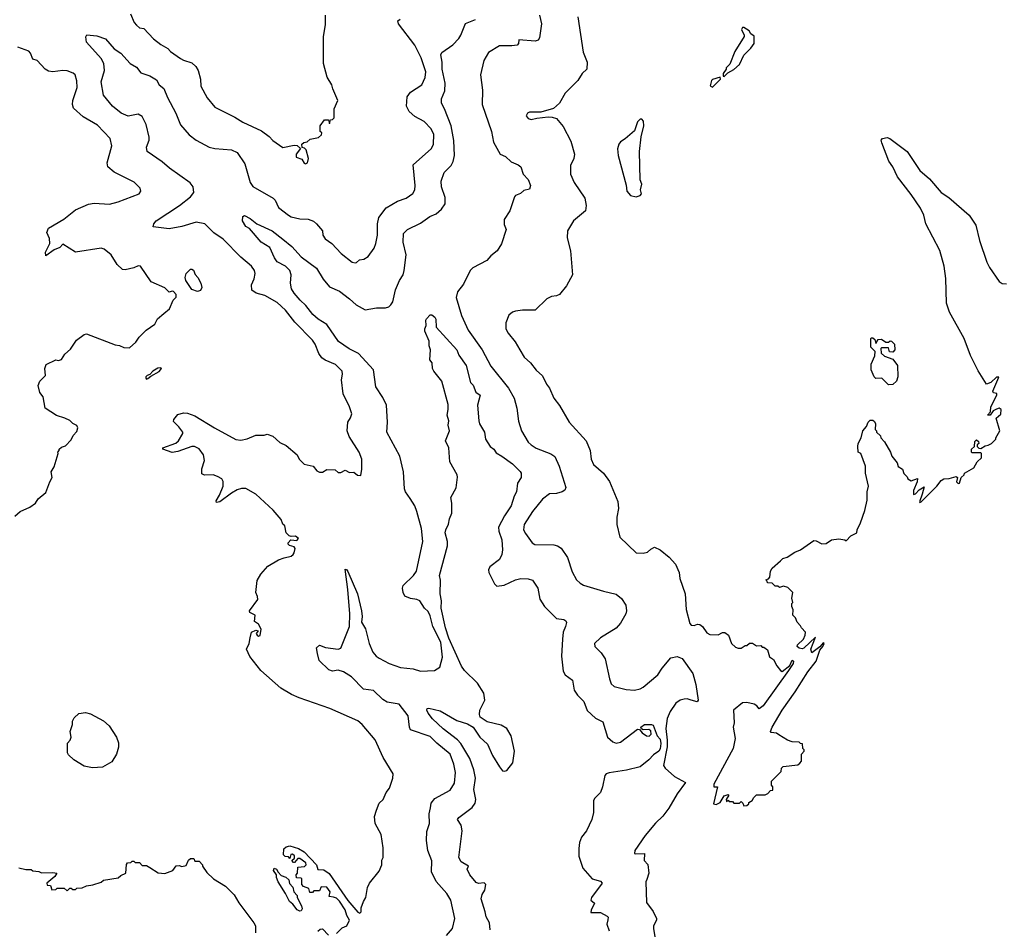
# Model space of a CAD drawing. Extents: x 1863118 to 1989590, y 394482 to 532474.
# Tile 148 of 215: x 1946911 to 1953851, y 458290 to 464704. Entities that reach past the tile are written whole.
import ezdxf

# ---------------------------------------------------------------- set-up
doc = ezdxf.new("R2010")
doc.units = 0

msp = doc.modelspace()

# ---------------------------------------------------------------- linework, layer by layer
at = {"layer": '0CON20XD'}
for points in [[(1947692, 464745), (1947718, 464685), (1947735, 464666), (1947756.1, 464646.1), (1947785, 464641.2), (1947855, 464568.6), (1947905, 464529.2), (1947955, 464501.4), (1947975, 464480), (1948045, 464430.8), (1948065, 464418), (1948125, 464398.8), (1948152.7, 464372.7), (1948168.8, 464345), (1948186, 464285), (1948188.8, 464235), (1948233, 464153), (1948285.9, 464085.9), (1948427, 464017), (1948485, 463980), (1948615, 463920.8), (1948670.3, 463880.3), (1948695, 463851.2), (1948765, 463802.5), (1948845, 463820), (1948867, 463817), (1948890, 463795), (1948860, 463755), (1948860, 463735), (1948899.3, 463719.3), (1948915, 463692.5), (1948925, 463687.5), (1948940, 463695), (1948946.7, 463725), (1948930, 463785), (1948918.3, 463798.3), (1948901.7, 463801.7), (1948900, 463825), (1948913, 463837), (1948938.3, 463841.7), (1948958.3, 463861.7), (1949017, 463873), (1949038.3, 463891.7), (1949040, 463905), (1949030, 463915), (1949030, 463955), (1949058.3, 463998.3), (1949088.3, 463998.3), (1949095, 463970), (1949101.7, 463998.3), (1949115, 464000), (1949128.3, 464011.7), (1949127.5, 464075), (1949153.3, 464135), (1949117.5, 464215), (1949110, 464245), (1949078.3, 464298.3), (1949052.5, 464395), (1949052, 464585), (1949066.4, 464666.4), (1949067.5, 464735)], [(1950573.5, 464735), (1950589.2, 464675), (1950575.7, 464575), (1950565, 464560), (1950545, 464551.9), (1950428.3, 464561.7), (1950426.2, 464535), (1950417.5, 464525), (1950379.5, 464519.5), (1950291.7, 464518.3), (1950215, 464471.9), (1950181.5, 464415), (1950158.7, 464315), (1950172.6, 464207.4), (1950170.4, 464105), (1950236.1, 463915), (1950249.7, 463839.7), (1950296.7, 463755), (1950335, 463738), (1950375, 463702), (1950425, 463679.2), (1950442, 463665), (1950460, 463615), (1950495.9, 463575.9), (1950511.1, 463535), (1950505, 463509.2), (1950465, 463498.9), (1950441.7, 463478.3), (1950406.2, 463465), (1950397.5, 463455), (1950365, 463356.2), (1950326.2, 463295), (1950325, 463260), (1950340, 463225), (1950307.3, 463122.7), (1950275.7, 463074.3), (1950231.7, 463038.3), (1950203.3, 463005), (1950105, 462954.3), (1950085.7, 462935), (1950040.2, 462839.8), (1949995.6, 462785), (1949988.1, 462745), (1950025, 462616.7), (1950071.5, 462515), (1950170.5, 462375), (1950231.2, 462261.2), (1950355.4, 462105.4), (1950397.1, 462035), (1950415.6, 461965), (1950427.7, 461872.3), (1950446.9, 461805), (1950495.4, 461725.4), (1950515.3, 461705.3), (1950551.9, 461681.9), (1950655, 461641.9), (1950683.4, 461623.4), (1950713.1, 461555), (1950760.8, 461405), (1950752.9, 461387.1), (1950735, 461374), (1950695, 461362.5), (1950645, 461360), (1950596.1, 461323.9), (1950524.2, 461235.8), (1950465.6, 461145), (1950463, 461107), (1950475, 461080), (1950522.5, 461015), (1950542.2, 461002.2), (1950675, 461000), (1950702.6, 460992.6), (1950726.2, 460976.2), (1950771.2, 460911.2), (1950805, 460810), (1950836.2, 460755), (1950860.3, 460730.3), (1950885, 460715.8), (1951025, 460673.1), (1951115, 460654), (1951151.7, 460621.7), (1951183.8, 460575), (1951188, 460535), (1951182, 460515), (1951145, 460448.8), (1951115, 460412.5), (1951005.7, 460344.3), (1950963.3, 460305), (1950964.2, 460284.2), (1951010.2, 460240.2), (1951037.8, 460197.8), (1951067.1, 460055), (1951080.3, 460020.3), (1951101.8, 460001.8), (1951185, 459980), (1951244.4, 459975.6), (1951283.3, 459985), (1951305, 459997.1), (1951408.1, 460085), (1951438.1, 460131.9), (1951500, 460205), (1951545, 460213.8), (1951579.5, 460199.5), (1951654.5, 460094.5), (1951675.6, 460015), (1951693.8, 459905), (1951685.6, 459894.4), (1951644, 459905), (1951615, 459914.6), (1951595, 459913.2), (1951567.1, 459905), (1951536.2, 459885), (1951495, 459825.4), (1951475, 459775.8), (1951463.9, 459705), (1951474.5, 459624.4), (1951474.2, 459575.8), (1951448.1, 459445), (1951461.2, 459425), (1951525, 459367), (1951604.2, 459325), (1951543.9, 459246.1), (1951486.8, 459145), (1951445, 459086.4), (1951392.3, 459037.7), (1951319.1, 458950.9), (1951245.8, 458845), (1951243.3, 458825), (1951251.7, 458821.7), (1951313.6, 458823.6), (1951312, 458775), (1951337.5, 458747.5), (1951345.6, 458685.6), (1951331.2, 458641.2), (1951323.5, 458625), (1951328.8, 458478.8), (1951374.6, 458414.6), (1951399.2, 458365), (1951400, 458355), (1951379.2, 458315), (1951377.1, 458295), (1951410.2, 458090.2)], [(1948298.3, 461298.3), (1948295, 461310), (1948319.5, 461350.5), (1948345.8, 461415), (1948346.4, 461446.4), (1948336.4, 461466.4), (1948305, 461483.3), (1948275, 461493.3), (1948213.1, 461493.1), (1948195, 461502.5), (1948194.1, 461535.9), (1948213.8, 461595), (1948206.2, 461635), (1948175, 461678.8), (1948143.2, 461693.2), (1948125, 461694.4), (1948025, 461658.6), (1947985, 461652.9), (1947920, 461675), (1947920, 461685), (1948012.3, 461717.7), (1948030, 461735), (1948060, 461785), (1948060, 461795), (1948032.3, 461832.3), (1947995, 461870), (1947996.7, 461885), (1948025, 461918.8), (1948065, 461932.5), (1948095, 461928.6), (1948145, 461909.4), (1948283.3, 461825), (1948435, 461743.8), (1948470.7, 461739.3), (1948515, 461747.5), (1948575, 461773.3), (1948635, 461773.8), (1948655, 461780), (1948695, 461766.7), (1948745, 461722.5), (1948788.3, 461701.7), (1948867.5, 461635), (1948880, 461605), (1948915, 461570), (1948980, 461555), (1949005, 461522.5), (1949025, 461512.5), (1949045, 461512.5), (1949075, 461532.5), (1949135, 461530), (1949155, 461510), (1949175, 461510), (1949205, 461527.5), (1949235, 461510), (1949265, 461512.5), (1949293, 461493), (1949315, 461490), (1949322.5, 461535), (1949322.5, 461605), (1949303.6, 461653.6), (1949233.8, 461765), (1949218.8, 461805), (1949223.3, 461865), (1949243.6, 461896.4), (1949252.5, 461925), (1949236.2, 461975), (1949191.2, 462065), (1949178.8, 462165), (1949186.7, 462205), (1949183.8, 462225), (1949137.5, 462272.5), (1949065, 462303.3), (1949040.5, 462320.5), (1949018.8, 462348.8), (1948994.4, 462415), (1948975.7, 462445), (1948851.1, 462571.1), (1948785, 462654.4), (1948725, 462708.5), (1948638.5, 462758.5), (1948576.7, 462775), (1948547.1, 462797.1), (1948544.1, 462834.1), (1948564.4, 462875.6), (1948571.4, 462915), (1948565.4, 462935.4), (1948545.7, 462965), (1948470.2, 463030.2), (1948345, 463155.7), (1948280.6, 463200.6), (1948216, 463265), (1948155, 463276.2), (1948055, 463246.2), (1947965, 463230), (1947852.3, 463242.3), (1947855.6, 463265), (1947872.9, 463285), (1948037.2, 463392.8), (1948115.7, 463455), (1948138.1, 463485), (1948134.4, 463524.4), (1948113.6, 463553.6), (1947966.9, 463656.9), (1947915, 463701.5), (1947808.6, 463775), (1947805.6, 463805), (1947823.5, 463855), (1947824.4, 463875), (1947803.6, 463965), (1947775, 464020.8), (1947745, 464037.1), (1947675, 464023.1), (1947626.2, 464045), (1947564.4, 464094.4), (1947502.2, 464172.2), (1947485.3, 464265), (1947508.5, 464345), (1947504.1, 464394.1), (1947485, 464429.5), (1947381.2, 464545), (1947377, 464583), (1947384.1, 464595.9), (1947455, 464589.4), (1947515, 464568.5), (1947577.6, 464497.6), (1947625, 464467.1), (1947689.2, 464395), (1947735, 464368.6), (1947765, 464329.2), (1947827.8, 464307.7), (1947875, 464278.5), (1947893.4, 464243.4), (1947927.6, 464217.6), (1947953.8, 464155), (1948012.5, 464045), (1948045, 463962), (1948105, 463891.1), (1948155, 463853.5), (1948246.2, 463805), (1948285.5, 463794.5), (1948405, 463785.5), (1948445, 463767.1), (1948497.3, 463687.3), (1948534.4, 463555), (1948555, 463528.6), (1948698, 463445), (1948711.1, 463431.1), (1948735, 463379.2), (1948806.2, 463325), (1948825, 463314.4), (1948885, 463300), (1948945, 463297.5), (1948982.4, 463282.4), (1949003.5, 463263.5), (1949046.2, 463215), (1949048, 463185), (1949065, 463158), (1949110, 463125), (1949177.5, 463055), (1949253.8, 462995), (1949275, 462988.8), (1949285, 462992), (1949305, 463010), (1949335.8, 463014.2), (1949368, 463035), (1949408.3, 463091.7), (1949421.9, 463125), (1949431.9, 463185), (1949432.2, 463265), (1949441.4, 463308.6), (1949493.9, 463376.1), (1949575, 463424.3), (1949635, 463445.8), (1949681.3, 463478.7), (1949695.7, 463505), (1949699.4, 463535), (1949685, 463680), (1949812.9, 463795), (1949826.7, 463825), (1949831.1, 463895), (1949811.4, 463935), (1949762, 463985), (1949695, 464020.6), (1949655, 464055.8), (1949636.5, 464095), (1949641.2, 464158.8), (1949666.3, 464193.7), (1949745.7, 464245), (1949769.5, 464295), (1949772.7, 464335), (1949740.4, 464435), (1949696.4, 464525), (1949580.8, 464675), (1949576.2, 464695), (1949593.5, 464706.5)], [(1949010.6, 460235), (1949003.8, 460275), (1949025, 460293.8), (1949065.7, 460275.7), (1949155, 460264.5), (1949175, 460272.9), (1949235.6, 460425), (1949236.8, 460515), (1949224.7, 460684.7), (1949205, 460830), (1949215, 460826.7), (1949225, 460812.5), (1949291.8, 460655), (1949320, 460535), (1949325.5, 460494.5), (1949320.8, 460455), (1949348.1, 460408.1), (1949373.3, 460305), (1949399.5, 460245), (1949424.4, 460215), (1949445, 460201.5), (1949515, 460163.5), (1949596.2, 460136.2), (1949685, 460126.2), (1949735, 460109.5), (1949835, 460115.7), (1949872.1, 460137.9), (1949890.8, 460209.2), (1949880.3, 460315), (1949822.8, 460425), (1949805, 460501.2), (1949791.1, 460531.1), (1949763.2, 460553.2), (1949731.2, 460605), (1949709.2, 460615), (1949665, 460621.6), (1949625, 460638.8), (1949613.1, 460665), (1949608.1, 460695), (1949614.6, 460715), (1949686.2, 460785), (1949708.2, 460815), (1949752.7, 461025), (1949743.8, 461115), (1949710.9, 461235), (1949696, 461276), (1949663, 461327), (1949629.4, 461375), (1949622.2, 461395), (1949616.5, 461515), (1949591.5, 461625), (1949499.4, 461795), (1949502.5, 461865), (1949495.5, 461985), (1949470.7, 462040.7), (1949421.1, 462115), (1949404.4, 462235), (1949300.1, 462350.1), (1949233.6, 462383.6), (1949157.3, 462435), (1949074.8, 462554.8), (1949015, 462592.5), (1948976.5, 462625), (1948928.5, 462688.5), (1948886.9, 462726.9), (1948844.7, 462775), (1948827.8, 462805), (1948819.6, 462845), (1948824.5, 462905), (1948815.4, 462935), (1948785, 462964.6), (1948726.7, 462996.7), (1948706.2, 463025), (1948675, 463098.1), (1948612.7, 463135), (1948530.7, 463230.7), (1948505, 463246.2), (1948482, 463285), (1948484.2, 463315.8), (1948495, 463322.5), (1948535, 463302), (1948583.2, 463263.2), (1948689.5, 463215), (1948766.9, 463155), (1948828.5, 463105), (1948895, 463032.1), (1949002.2, 462952.2), (1949051.1, 462875), (1949095, 462820.6), (1949165, 462789.1), (1949234.6, 462735), (1949283, 462693), (1949345, 462658.6), (1949425, 462670.9), (1949488.9, 462671.1), (1949511.8, 462678.2), (1949528, 462692), (1949540, 462715), (1949560.2, 462799.8), (1949588.6, 462865), (1949614.5, 462905.5), (1949621.5, 462935), (1949634.5, 463045), (1949614.5, 463135.5), (1949616.9, 463195), (1949645.4, 463224.6), (1949735, 463268.2), (1949800.6, 463315), (1949845.6, 463335), (1949885, 463367.8), (1949910.4, 463405), (1949909.9, 463449.9), (1949884.5, 463525), (1949882.2, 463565), (1949903.6, 463626.4), (1949951.4, 463675), (1949967, 463703), (1949974.6, 463745.4), (1949970.8, 463850.8), (1949952.2, 463955), (1949905.9, 464075), (1949882.9, 464115), (1949883.2, 464145), (1949907, 464203), (1949910.8, 464255), (1949888.3, 464355), (1949889.7, 464405), (1949878.5, 464455), (1949887.4, 464472.6), (1949965, 464527.1), (1950005, 464570.6), (1950021.1, 464595), (1950053.9, 464676.1), (1950123.3, 464705)], [(1950844.3, 464725), (1950881.9, 464475), (1950911.4, 464405), (1950907.1, 464355), (1950875.9, 464324.1), (1950844.2, 464275), (1950756, 464185), (1950715, 464116.2), (1950672.3, 464077.7), (1950585, 464052.5), (1950505, 464052), (1950490, 464045), (1950481.2, 464025), (1950495, 464006.7), (1950515, 463998.8), (1950555, 464010), (1950635, 464018.8), (1950665, 464016.7), (1950695, 464006.2), (1950740.9, 463950.9), (1950795, 463848), (1950822.5, 463755), (1950815.8, 463725), (1950792.5, 463675), (1950792.5, 463615), (1950820, 463555), (1950894.5, 463444.5), (1950904.3, 463394.3), (1950900, 463355), (1950815, 463286.2), (1950772.5, 463215), (1950770.8, 463165), (1950793.1, 463075), (1950806.9, 462905), (1950764.1, 462825.9), (1950715, 462766.7), (1950695, 462756.7), (1950658.3, 462751.7), (1950627.5, 462735), (1950545, 462656.2), (1950455, 462656.2), (1950405, 462648.8), (1950385, 462641.2), (1950359.7, 462620.3), (1950337.1, 462565), (1950337.1, 462525), (1950352.8, 462492.8), (1950403.2, 462433.2), (1950435, 462376.2), (1950466, 462325), (1950512, 462285), (1950551.7, 462231.7), (1950595, 462193.3), (1950624.3, 462134.3), (1950646, 462105), (1950676.2, 462035), (1950715, 461982.5), (1950784, 461865), (1950902.9, 461735), (1950932.9, 461665), (1950938.6, 461605), (1950955, 461566.7), (1951025, 461506), (1951066.9, 461446.9), (1951127.2, 461307.2), (1951132.4, 461257.6), (1951120.6, 461195), (1951118.6, 461145), (1951140, 461055), (1951255, 460944.2), (1951305, 460941.2), (1951335, 460950), (1951359.7, 460970.3)], [(1951875, 464302.5), (1951901.7, 464328.3), (1951945, 464352.5), (1951985, 464387.5), (1952015, 464452.5), (1952065, 464502.5), (1952087.5, 464535), (1952087, 464587), (1952063.6, 464603.6), (1952052.5, 464625), (1952015, 464647.5), (1952005, 464647.5), (1951997.5, 464635), (1952017.5, 464595), (1952016.7, 464585), (1951950.9, 464479.1), (1951915, 464390), (1951890, 464365), (1951890, 464355), (1951870, 464325), (1951870, 464305), (1951875, 464302.5)], [(1946875.9, 461204.1), (1946913.9, 461236.1), (1946983.6, 461266.4), (1947022.5, 461295), (1947042.5, 461325), (1947095, 461370), (1947122.5, 461445), (1947140, 461475), (1947132.5, 461515), (1947155, 461550), (1947182.5, 461645), (1947180, 461655), (1947190, 461665), (1947190, 461675), (1947205, 461690), (1947235, 461700), (1947275, 461740), (1947287.5, 461772.5), (1947315, 461800), (1947320, 461825), (1947313, 461843), (1947285, 461857.5), (1947265, 461876.7), (1947230, 461895), (1947171.7, 461911.7), (1947090, 461965), (1947076.7, 462045), (1947052.5, 462075), (1947040.8, 462125), (1947052, 462155), (1947093.8, 462195), (1947089.2, 462245), (1947098.3, 462271.7), (1947165, 462304.4), (1947185, 462300.5), (1947205, 462306.9), (1947229.2, 462345), (1947270, 462380), (1947312.5, 462445), (1947365, 462483.3), (1947382.3, 462487.7), (1947585, 462410), (1947615, 462406.7), (1947645, 462392.5), (1947685, 462390), (1947729.3, 462430.7), (1947752.5, 462465), (1947802.5, 462515), (1947863, 462557), (1947882.5, 462595), (1947928, 462632), (1947966.1, 462663.9), (1947993, 462727), (1948013.8, 462746.2), (1948014, 462765), (1947995, 462786.2), (1947985, 462790), (1947965, 462782.5), (1947933.6, 462813.6), (1947837.5, 462855), (1947762.5, 462965), (1947745, 462967.1), (1947716, 462954), (1947655, 462940.2), (1947635, 462942.7), (1947597.4, 462977.4), (1947555, 463046.2), (1947507.5, 463085), (1947485, 463093.8), (1947305, 463063.8), (1947215, 463120), (1947193.1, 463096.9), (1947155, 463081.4), (1947095, 463037.5), (1947092.5, 463065), (1947124, 463125), (1947121.2, 463161.2), (1947103.1, 463203.1), (1947115, 463233.3), (1947221.8, 463298.2), (1947305, 463363.3), (1947395, 463402.2), (1947435, 463408.9), (1947545, 463403.3), (1947605, 463419.4), (1947752.5, 463475), (1947766.1, 463493.9), (1947760, 463515), (1947717, 463557), (1947577.9, 463627.9), (1947532.5, 463665), (1947526.9, 463695), (1947560, 463815), (1947550, 463865), (1947460.2, 463960.2), (1947359.2, 464019.2), (1947290.9, 464080.9), (1947284.4, 464105), (1947286.7, 464135), (1947316.4, 464225), (1947313.2, 464273.2), (1947301.2, 464315), (1947286.9, 464326.9), (1947245, 464341.9), (1947215, 464345.6), (1947145, 464335.8), (1947115, 464340), (1947090, 464355), (1947035, 464416), (1947004, 464425), (1946987.4, 464467.4), (1946975, 464482.9), (1946898.9, 464508.9)], [(1951795, 464227.5), (1951850, 464285), (1951848.3, 464298.3), (1951795, 464282.5), (1951787.5, 464275), (1951778.3, 464238.3), (1951795, 464227.5)], [(1951255, 463453.8), (1951285, 463463.3), (1951292.5, 463475), (1951287.5, 463505), (1951296, 463545), (1951283.3, 463575), (1951278.8, 463775), (1951291.7, 463878.3), (1951310, 463955), (1951307, 463987), (1951295, 464002.5), (1951285, 464002.5), (1951266.4, 463983.6), (1951245, 463920), (1951177.3, 463862.7), (1951145, 463843.3), (1951133.2, 463826.8), (1951124.1, 463794.1), (1951130, 463745), (1951185.8, 463535.8), (1951191.2, 463495), (1951216.7, 463465), (1951255, 463453.8)], [(1951359.7, 460970.3), (1951385, 460984), (1951425, 460965.8), (1951488.8, 460915), (1951534.2, 460864.2), (1951559.2, 460805), (1951564.4, 460764.4), (1951601.4, 460655), (1951608, 460545), (1951634.4, 460445), (1951644, 460435), (1951665, 460432.5), (1951687.7, 460442.3), (1951705, 460438.1), (1951722.9, 460425), (1951755, 460381.2), (1951775, 460368), (1951833, 460367), (1951865, 460382.5), (1951881.7, 460381.7), (1951907.5, 460365), (1951927.5, 460305), (1951955, 460280), (1951975, 460272.5), (1951995, 460272.5), (1952025, 460290), (1952035, 460290), (1952055, 460307.5), (1952075, 460307.5), (1952105, 460287.5), (1952135, 460290), (1952145, 460280), (1952155, 460280), (1952180.7, 460260.7), (1952195, 460210), (1952223, 460193), (1952247, 460147), (1952273.6, 460113.6), (1952285, 460107.5), (1952339.3, 460150.7), (1952355, 460187.5), (1952365, 460180), (1952362.5, 460165), (1952330, 460115), (1952150, 459865), (1952123.3, 459843.3), (1952106.4, 459866.4), (1952088, 459878), (1952035, 459890), (1952005, 459887.5), (1951942.5, 459835), (1951946.2, 459745), (1951940, 459715), (1951952.5, 459635), (1951939.4, 459565), (1951803.9, 459313.9), (1951803.3, 459293.3), (1951830, 459295), (1951800, 459175), (1951819.3, 459170.7), (1951847, 459183), (1951875, 459230), (1951905, 459240), (1951910, 459235), (1951890, 459205), (1951891.7, 459191.7), (1951905, 459200), (1951911.7, 459191.7), (1951935, 459190), (1951945, 459180), (1951985, 459180), (1951995, 459190), (1952008.3, 459178.3), (1952015, 459160), (1952035, 459162.5), (1952050, 459175), (1952050, 459185), (1952073, 459197), (1952085, 459220), (1952103, 459237), (1952165, 459237.5), (1952185, 459247.5), (1952201.7, 459268.3), (1952218.3, 459271.7), (1952220, 459295), (1952210, 459305), (1952210, 459335), (1952278.3, 459401.7), (1952280, 459425), (1952291.7, 459438.3), (1952395, 459450), (1952408.3, 459461.7), (1952420, 459475), (1952420, 459525), (1952440, 459545), (1952440, 459555), (1952430, 459565), (1952428.3, 459598.3), (1952415, 459600), (1952405, 459610), (1952355, 459612.5), (1952323, 459623), (1952260.7, 459660.7), (1952245, 459672.5), (1952207, 459677), (1952203.8, 459685), (1952214.2, 459715), (1952285, 459836), (1952376.7, 459963.3), (1952466.7, 460105), (1952525, 460180), (1952551.2, 460258.8), (1952572.5, 460285), (1952580, 460305), (1952575, 460310), (1952549.3, 460280.7), (1952495, 460240), (1952487.5, 460265), (1952520, 460350), (1952438.3, 460271.7), (1952425, 460266.7), (1952405, 460271.2), (1952390, 460285), (1952392.5, 460295), (1952434.2, 460335), (1952448, 460365), (1952450, 460385), (1952420, 460415), (1952415, 460430), (1952390, 460455), (1952380, 460485), (1952360, 460505), (1952361.7, 460541.7), (1952352.5, 460565), (1952353, 460587), (1952360, 460595), (1952352.5, 460625), (1952360, 460665), (1952325, 460700), (1952295, 460710), (1952265, 460700), (1952255, 460710), (1952235, 460710), (1952215, 460730), (1952181.7, 460731.7), (1952180, 460745), (1952170, 460755), (1952188.3, 460761.7), (1952197, 460773), (1952202.5, 460815), (1952213.6, 460836.4), (1952273, 460887), (1952290, 460905), (1952320, 460915), (1952375, 460950), (1952415, 460966.7), (1952508.3, 461031.7), (1952525, 461030), (1952565, 461007.5), (1952595, 461010), (1952633.6, 461036.4), (1952685, 461043.3), (1952727, 461037), (1952735, 461030), (1952770, 461065), (1952810, 461085), (1952813, 461107), (1952837.5, 461155), (1952866.4, 461243.6), (1952883.3, 461315), (1952883.3, 461375), (1952892.5, 461415), (1952873, 461507), (1952872.5, 461555), (1952840, 461645), (1952820, 461655), (1952817.5, 461695), (1952820, 461715), (1952842.5, 461755), (1952852.5, 461805), (1952880, 461835), (1952890, 461865), (1952905, 461880), (1952925, 461880), (1952935, 461870), (1952942.5, 461855), (1952940, 461815), (1952950, 461805), (1952950, 461795), (1952978.3, 461768.3), (1952980, 461755), (1953007, 461727), (1953047.5, 461655), (1953057.5, 461625), (1953095, 461580), (1953103.6, 461553.6), (1953132.5, 461535), (1953143, 461503), (1953165, 461480), (1953170, 461465), (1953195, 461452.5), (1953238.3, 461468.3), (1953236, 461445), (1953210, 461385), (1953210, 461355), (1953225, 461360), (1953251.4, 461388.6), (1953285, 461410), (1953271.2, 461358.8), (1953253.3, 461305), (1953255, 461300), (1953265, 461303.3), (1953375.8, 461414.2), (1953405, 461453.3), (1953425, 461466.7), (1953461.7, 461468.3), (1953511.7, 461481.7), (1953520, 461475), (1953513.9, 461443.9), (1953525, 461433.8), (1953535, 461436.7), (1953547.5, 461475), (1953567.5, 461495), (1953570, 461505), (1953636.4, 461543.6), (1953660, 461585), (1953690, 461615), (1953690, 461645), (1953685, 461650), (1953625, 461650), (1953620, 461655), (1953620, 461675), (1953640, 461695), (1953641.7, 461728.3), (1953655, 461740), (1953668.3, 461728.3), (1953670, 461715), (1953660, 461705), (1953660, 461695), (1953671.7, 461681.7), (1953685, 461680), (1953715, 461700), (1953737, 461703), (1953760, 461715), (1953790, 461745), (1953790, 461755), (1953820, 461805), (1953792.5, 461895), (1953827, 461923), (1953827.5, 461955), (1953815, 461963.3), (1953795, 461958), (1953772.5, 461945), (1953750, 461915), (1953732.5, 461915), (1953752.5, 461937.5), (1953755.8, 461975), (1953798.8, 462055), (1953798.8, 462068.8), (1953773.3, 462073.3), (1953770, 462085), (1953813, 462183), (1953795, 462184), (1953755.5, 462144.5), (1953724, 462134), (1953666.8, 462226.8), (1953612, 462335), (1953568, 462455), (1953465, 462642.5), (1953444, 462705), (1953438.8, 462878.8), (1953425.8, 462965), (1953395.8, 463075.8), (1953296.7, 463265), (1953282.5, 463325), (1953258.8, 463375), (1953195, 463471.2), (1953097.1, 463595), (1953065.7, 463665.7), (1953037, 463707), (1952986.2, 463835), (1952983.8, 463855), (1952993, 463867), (1953023.9, 463873.9), (1953043.3, 463865), (1953166.2, 463775), (1953255, 463641.2), (1953322.7, 463582.7), (1953405.8, 463485.8), (1953458.8, 463448.8), (1953602, 463325), (1953649.4, 463255), (1953676.6, 463146.6), (1953727.1, 462995), (1953746.6, 462956.6), (1953815, 462858), (1953835, 462842.5), (1953865, 462840)], [(1948165, 462787.5), (1948125, 462800.8), (1948082.6, 462865), (1948077.1, 462885), (1948083.5, 462915), (1948115, 462944.5), (1948125, 462945.2), (1948135, 462937.1), (1948147, 462907), (1948167.2, 462885), (1948188.7, 462845), (1948194.5, 462815), (1948185, 462793.1), (1948165, 462787.5)], [(1950227.5, 458285), (1950222, 458335), (1950197.7, 458377.7), (1950192.7, 458412.7), (1950164.2, 458504.2), (1950170.8, 458535), (1950188.8, 458565), (1950196.5, 458605), (1950185, 458616.9), (1950145, 458613.5), (1950128.8, 458618.8), (1950083.8, 458673.8), (1950063.8, 458715), (1950073.3, 458735), (1950022.7, 458765), (1950005.4, 458795), (1950029.5, 458985), (1950023.3, 459023.3), (1949997.8, 459065), (1950005, 459077.8), (1950100.3, 459149.7), (1950121.5, 459178.5), (1950125.4, 459205), (1950112, 459275), (1950124.1, 459355.9), (1950113, 459415), (1950084.2, 459495), (1950020.3, 459600.3), (1949996.5, 459626.5), (1949895, 459703.9), (1949820, 459775), (1949789.2, 459815), (1949781.2, 459835), (1949783.6, 459846.4), (1949795, 459850), (1949875, 459830.5), (1949993.1, 459763.1), (1950067.8, 459737.8), (1950106, 459715), (1950155, 459645.7), (1950207.8, 459595), (1950244.5, 459515), (1950291.9, 459435), (1950315, 459408), (1950325, 459404), (1950345, 459410), (1950386.2, 459463.8), (1950399.4, 459545), (1950374.4, 459655), (1950344.2, 459705), (1950305, 459728.6), (1950205, 459753.1), (1950155.8, 459785.8), (1950150.8, 459805), (1950154.3, 459835), (1950190, 459905), (1950182.7, 459955), (1950136.9, 460025), (1950047.2, 460115), (1950025, 460144.6), (1949936.4, 460343.6), (1949911.6, 460415), (1949881.3, 460555), (1949883.8, 460605), (1949873.6, 460656.4), (1949877.6, 460752.4), (1949870.8, 460785), (1949925.6, 460994.4), (1949926, 461025), (1949910.8, 461085), (1949915, 461107.5), (1949934.4, 461145.6), (1949940, 461185), (1949957.8, 461225), (1949956.4, 461295), (1949948.8, 461335), (1949986.5, 461403.5), (1949997.9, 461477.9), (1949995.5, 461495), (1949943.6, 461585), (1949934.6, 461684.6), (1949911.5, 461735), (1949940, 461805), (1949931.8, 461845), (1949934.6, 461875), (1949924.1, 461915), (1949931.2, 461955), (1949930.2, 461990.2), (1949886.2, 462155), (1949828.8, 462225), (1949820, 462245), (1949817.5, 462285), (1949802.5, 462305), (1949807.5, 462375), (1949797.5, 462405), (1949796.4, 462436.4), (1949766.4, 462506.4), (1949766.2, 462525), (1949777, 462547), (1949772.5, 462585), (1949777.5, 462595), (1949805, 462622.5), (1949815, 462622.5), (1949836.4, 462606.4), (1949843, 462593), (1949846.7, 462535), (1949991.9, 462375), (1950007.2, 462337.2), (1950058.8, 462265), (1950088, 462145), (1950106.4, 462126.4), (1950127.1, 462077.1), (1950156.2, 462055), (1950137.1, 461985), (1950146.9, 461875), (1950152.5, 461855), (1950187.5, 461795), (1950194.2, 461745), (1950226, 461695), (1950252.5, 461675), (1950270.4, 461650.4), (1950310, 461625)], [(1953035, 462130), (1952987, 462177), (1952945, 462172.5), (1952932.5, 462185), (1952912.5, 462235), (1952912.5, 462275), (1952937, 462333), (1952940, 462365), (1952910, 462395), (1952910, 462455), (1952915, 462460), (1952925, 462460), (1952938.3, 462448.3), (1952945, 462420), (1952961.7, 462448.3), (1952985, 462450), (1953015, 462430), (1953035, 462430), (1953045, 462440), (1953055, 462437.5), (1953077.5, 462415), (1953080, 462375), (1953065, 462360), (1953041.7, 462361.7), (1953035, 462390), (1952985, 462390), (1952980, 462385), (1952981.7, 462351.7), (1953005, 462330), (1953065, 462310), (1953097.5, 462265), (1953100, 462185), (1953090, 462155), (1953065, 462132.5), (1953035, 462130)], [(1947805, 462170), (1947815, 462172.5), (1947835, 462190), (1947895, 462223.3), (1947910, 462245), (1947905, 462250), (1947883.9, 462246.1), (1947850, 462225), (1947828.3, 462201.7), (1947810, 462195), (1947800, 462185), (1947800, 462175), (1947805, 462170)], [(1950310, 461625), (1950385, 461571.2), (1950438.8, 461518.8), (1950445.3, 461505.3), (1950444.6, 461475), (1950420.6, 461435), (1950412.9, 461375), (1950395, 461343.8), (1950375.4, 461275), (1950328.9, 461205), (1950286, 461125), (1950287.6, 461097.6), (1950308.2, 461035), (1950314.4, 460965), (1950308.3, 460931.7), (1950291.7, 460898.3), (1950224.4, 460845), (1950215.6, 460825), (1950217.5, 460805), (1950256.9, 460726.9), (1950275, 460708.6), (1950325, 460716.5), (1950405, 460754.3), (1950442.5, 460762.5), (1950495, 460761.9), (1950525, 460751.2), (1950563.8, 460695), (1950577.6, 460617.6), (1950610, 460565), (1950695, 460482), (1950745, 460473.8), (1950760, 460465), (1950763.8, 460453.8), (1950758.9, 460425), (1950741.1, 460385), (1950736, 460335), (1950730.5, 460215), (1950740.5, 460110.5), (1950754.5, 460084.5), (1950806.6, 460046.6), (1950818.1, 459975), (1950841.4, 459941.4), (1950887.1, 459895), (1950911.5, 459831.5), (1950968.3, 459778.3), (1951021.7, 459751.7), (1951054.3, 459645), (1951091.8, 459611.8), (1951115, 459602.2), (1951145, 459608.6), (1951265, 459701.2), (1951278.3, 459698.3), (1951297.5, 459675), (1951329.4, 459655), (1951348.3, 459651.7), (1951361.9, 459665), (1951359.1, 459689.1), (1951345, 459697.5), (1951305.9, 459695.9), (1951293.3, 459703.3), (1951290, 459715), (1951315, 459734), (1951363.9, 459733.9), (1951375, 459728.8), (1951404.3, 459655), (1951425, 459629.4), (1951430.3, 459600.3), (1951425, 459561.9), (1951415, 459545.6), (1951379.2, 459520.8), (1951346, 459485), (1951285, 459435.8), (1951187.6, 459412.4), (1951065, 459394.2), (1951044, 459385), (1951036.2, 459375), (1951018.8, 459295), (1951003.8, 459255), (1950964, 459215), (1950955, 459197.5), (1950954.3, 459114.3), (1950942.5, 459065), (1950905, 458984.3), (1950871.4, 458938.6), (1950857.7, 458902.3), (1950850.8, 458859.2), (1950852.2, 458805), (1950880.3, 458720.3), (1950945, 458646.8), (1951005, 458630), (1951016.4, 458615), (1950942, 458515), (1950937.5, 458495), (1950961.2, 458475), (1950938.8, 458425), (1950937.5, 458407.5), (1951005, 458409.2), (1951052.3, 458382.3), (1951058, 458375), (1951057.1, 458357.1), (1951048.6, 458325), (1951065, 458279.2)], [(1949145, 458260), (1949185, 458300), (1949216.4, 458313.6), (1949236.7, 458355), (1949216.7, 458386.7), (1949205, 458426.2), (1949165, 458489.2), (1949145, 458510), (1949123, 458517), (1949091.7, 458521.7), (1949100, 458555), (1949075, 458587.5), (1949035, 458590), (1949025, 458560), (1948985, 458560), (1948975, 458550), (1948955, 458550), (1948948.3, 458578.3), (1948911.7, 458591.7), (1948900, 458605), (1948900, 458645), (1948895, 458650), (1948861.7, 458651.7), (1948860, 458675), (1948870, 458685), (1948871.7, 458728.3), (1948918.3, 458731.7), (1948930, 458745), (1948928.3, 458758.3), (1948885, 458790), (1948871.7, 458788.3), (1948848.3, 458761.7), (1948841.7, 458761.7), (1948830, 458775), (1948848.3, 458791.7), (1948848.3, 458808.3), (1948835, 458820), (1948821.7, 458818.3), (1948815, 458790), (1948805, 458800), (1948783, 458803), (1948770, 458815), (1948773, 458857), (1948788.3, 458871.7), (1948815, 458877.5), (1948875, 458860), (1948916.4, 458836.4), (1949002.5, 458745), (1949011.7, 458711.7), (1949055, 458708.8), (1949092.6, 458682.6), (1949225, 458491.9), (1949295, 458410), (1949307.5, 458402.5), (1949317, 458413), (1949318.3, 458441.7), (1949333.6, 458486.4), (1949350, 458515), (1949362.5, 458585), (1949377.5, 458615), (1949445, 458700), (1949462.5, 458745), (1949463.6, 458776.4), (1949472.5, 458795), (1949472.5, 458865), (1949459.3, 458959.3), (1949417, 459037), (1949412.5, 459085), (1949425, 459130), (1949445, 459180), (1949472.5, 459205), (1949493.3, 459255), (1949516.7, 459285), (1949540, 459355), (1949543.3, 459385), (1949472.1, 459502.1), (1949415.8, 459625), (1949324, 459735), (1949295, 459759.2), (1949097.7, 459847.7), (1948881.8, 459921.8), (1948826.5, 459946.5), (1948751.2, 459991.2), (1948611.8, 460115), (1948534.1, 460214.1), (1948509.6, 460265), (1948527.8, 460305), (1948536, 460344), (1948546, 460385), (1948575, 460398.9), (1948591.2, 460395), (1948578.8, 460375), (1948583.8, 460365), (1948595, 460357.5), (1948605, 460361.2), (1948613.3, 460405), (1948595, 460442.2), (1948565, 460460), (1948571.2, 460505), (1948534, 460524), (1948530, 460535), (1948588.6, 460615), (1948587.5, 460637.5), (1948576, 460665), (1948585, 460750), (1948610, 460795), (1948659.3, 460850.7), (1948736.1, 460893.9), (1948775, 460910), (1948825, 460920), (1948837.7, 460932.3), (1948846.7, 460945), (1948852.5, 460975), (1948845, 460987.5), (1948812.5, 460995), (1948803.3, 461005), (1948803.8, 461015), (1948823, 461037), (1948865, 461032.5), (1948876.7, 461045), (1948855, 461062.5), (1948825, 461060), (1948810, 461065), (1948790, 461085), (1948780, 461135), (1948766.2, 461146.2), (1948755, 461180), (1948697.5, 461245), (1948575, 461357.5), (1948505, 461397.5), (1948475, 461398.8), (1948445, 461388.6), (1948404, 461366), (1948322.5, 461305), (1948298.3, 461298.3)], [(1949920, 458245), (1949961.4, 458295), (1949977.3, 458365), (1949948.9, 458495), (1949922, 458542), (1949846.4, 458626.4), (1949813.8, 458695), (1949815, 458772.5), (1949788.5, 458845), (1949777.1, 458915), (1949780.8, 458979.2), (1949799.4, 459035), (1949796.2, 459105), (1949805.5, 459145.5), (1949811.9, 459178.1), (1949837.8, 459212.2), (1949945, 459270), (1949975, 459320), (1949983.1, 459395), (1949970, 459455), (1949944.4, 459525), (1949851.7, 459601.7), (1949805, 459648.5), (1949666.2, 459696.2), (1949657.3, 459715), (1949648.2, 459795), (1949585, 459877.8), (1949501.8, 459891.8), (1949470.6, 459910.6), (1949405, 459973.1), (1949335, 459983.1), (1949249.2, 460069.1), (1949194.2, 460105), (1949155, 460116.2), (1949115, 460110.9), (1949089.7, 460119.8), (1949021.5, 460185), (1949010.6, 460235)], [(1947425, 459428.8), (1947365, 459441.2), (1947292.5, 459485), (1947255, 459520), (1947247.5, 459535), (1947248.3, 459601.7), (1947266.1, 459623.9), (1947273.3, 459645), (1947267.5, 459685), (1947282.5, 459735), (1947283, 459757), (1947295, 459780), (1947328.3, 459811.7), (1947375, 459817.5), (1947409.3, 459809.3), (1947500.7, 459760.7), (1947542.5, 459725), (1947593.6, 459643.6), (1947606.7, 459605), (1947606.7, 459575), (1947593.3, 459525), (1947559.5, 459470.5), (1947495, 459433.3), (1947425, 459428.8)], [(1946905, 458722.5), (1946955, 458712.5), (1946991.7, 458711.7), (1947003, 458703), (1947045, 458697.5), (1947065, 458687.5), (1947145, 458691.2), (1947172.5, 458685), (1947157.7, 458662.3), (1947103.3, 458615), (1947105, 458600), (1947128.3, 458598.3), (1947138.3, 458568.3), (1947165, 458570), (1947175, 458580), (1947225, 458580), (1947245, 458560), (1947265, 458580), (1947275, 458580), (1947285, 458570), (1947305, 458570), (1947315, 458580), (1947351.7, 458581.7), (1947383, 458597), (1947427, 458603), (1947485, 458622.5), (1947503, 458637), (1947605, 458652.5), (1947625, 458670), (1947660, 458685), (1947663, 458747), (1947671.7, 458758.3), (1947695, 458760), (1947705, 458770), (1947715, 458770), (1947725, 458760), (1947755, 458760), (1947775, 458740), (1947805, 458740), (1947827.5, 458725), (1947888.3, 458688.3), (1947935, 458682.5), (1947990, 458705), (1948015, 458737.5), (1948035, 458740), (1948055, 458732.5), (1948085, 458740), (1948101.7, 458778.3), (1948115, 458790), (1948138.3, 458788.3), (1948145, 458770), (1948175, 458770), (1948200, 458745), (1948200, 458735), (1948230.7, 458690.7), (1948277.5, 458645), (1948362.5, 458595), (1948423.9, 458533.9), (1948455, 458477.5), (1948562.5, 458335), (1948572.5, 458315), (1948572.5, 458265)], [(1948885, 458417.5), (1948867, 458427), (1948836.4, 458466.4), (1948812.5, 458485), (1948785, 458542.5), (1948732.5, 458625), (1948720, 458655), (1948720, 458675), (1948700, 458705), (1948705, 458720), (1948720, 458715), (1948731.7, 458691.7), (1948755, 458670), (1948787, 458657), (1948808.3, 458638.3), (1948813, 458613), (1948837, 458587), (1948842.5, 458555), (1948867, 458527), (1948867.5, 458515), (1948896.4, 458456.4), (1948902.5, 458435), (1948895, 458420), (1948885, 458417.5)], [(1949012.5, 458277.5), (1949028.3, 458291.7), (1949045, 458292.5), (1949088.3, 458248.3)]]:
    msp.add_lwpolyline(points, dxfattribs=at)

doc.saveas('drawing.dxf')
